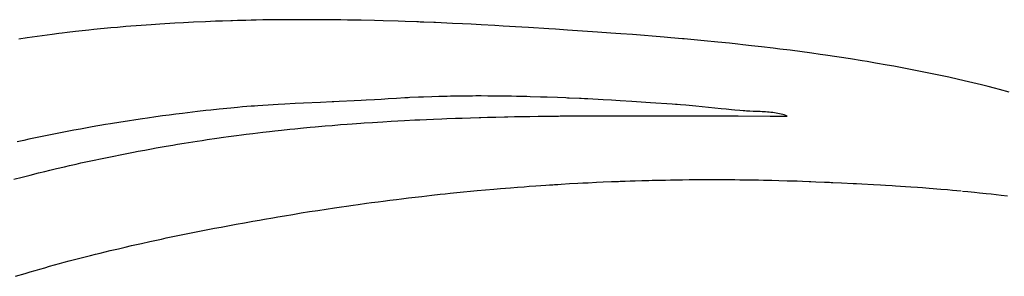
# Model space of a CAD drawing. Header units: inches. Extents: x 0 to 16, y 0 to 10.
# Tile 13 of 25: x 13.7073 to 13.9583, y 1.7446 to 1.8101. Entities that reach past the tile are written whole.
import ezdxf

# ---------------------------------------------------------------- set-up
doc = ezdxf.new("R2010")
doc.units = ezdxf.units.IN
doc.header["$LTSCALE"] = 0.935
doc.header["$MEASUREMENT"] = 0
doc.layers.get('0').update_dxf_attribs({"linetype": 'CONTINUOUS'})

msp = doc.modelspace()

# ---------------------------------------------------------------- linework, layer by layer
at = {"color": 2, "linetype": 'CONTINUOUS'}
for p, q in [((13.75466, 1.80958), (13.75164, 1.80945)), ((13.75724, 1.80969), (13.75466, 1.80958)), ((13.75897, 1.80975), (13.75724, 1.80969)), ((13.76112, 1.80982), (13.75897, 1.80975)), ((13.76155, 1.80983), (13.76112, 1.80982)), ((13.76285, 1.80987), (13.76155, 1.80983)), ((13.765, 1.80992), (13.76285, 1.80987)), ((13.7663, 1.80995), (13.765, 1.80992)), ((13.76759, 1.80998), (13.7663, 1.80995)), ((13.76932, 1.81001), (13.76759, 1.80998)), ((13.77147, 1.81004), (13.76932, 1.81001)), ((13.7719, 1.81004), (13.77147, 1.81004)), ((13.77363, 1.81006), (13.7719, 1.81004)), ((13.77492, 1.81007), (13.77363, 1.81006)), ((13.77622, 1.81008), (13.77492, 1.81007)), ((13.77751, 1.81009), (13.77622, 1.81008)), ((13.77924, 1.81009), (13.77751, 1.81009)), ((13.78269, 1.81008), (13.77924, 1.81009)), ((13.78355, 1.81008), (13.78269, 1.81008)), ((13.78398, 1.81007), (13.78355, 1.81008)), ((13.78441, 1.81007), (13.78398, 1.81007)), ((13.78743, 1.81004), (13.78441, 1.81007)), ((13.78786, 1.81004), (13.78743, 1.81004)), ((13.78873, 1.81003), (13.78786, 1.81004)), ((13.78916, 1.81002), (13.78873, 1.81003)), ((13.79088, 1.81), (13.78916, 1.81002)), ((13.79347, 1.80995), (13.79088, 1.81)), ((13.79433, 1.80993), (13.79347, 1.80995)), ((13.79778, 1.80985), (13.79433, 1.80993)), ((13.79994, 1.8098), (13.79778, 1.80985)), ((13.80382, 1.80968), (13.79994, 1.8098)), ((13.80555, 1.80962), (13.80382, 1.80968)), ((13.80857, 1.80952), (13.80555, 1.80962)), ((13.809, 1.8095), (13.80857, 1.80952)), ((13.80943, 1.80948), (13.809, 1.8095)), ((13.72157, 1.80705), (13.71944, 1.8068)), ((13.72327, 1.80724), (13.72157, 1.80705)), ((13.72497, 1.80742), (13.72327, 1.80724)), ((13.72625, 1.80756), (13.72497, 1.80742)), ((13.73052, 1.80797), (13.72625, 1.80756)), ((13.73224, 1.80813), (13.73052, 1.80797)), ((13.7344, 1.80832), (13.73224, 1.80813)), ((13.73828, 1.80862), (13.7344, 1.80832)), ((13.74086, 1.80881), (13.73828, 1.80862)), ((13.74302, 1.80896), (13.74086, 1.80881)), ((13.7456, 1.80912), (13.74302, 1.80896)), ((13.7469, 1.8092), (13.7456, 1.80912)), ((13.74905, 1.80932), (13.7469, 1.8092)), ((13.75034, 1.80938), (13.74905, 1.80932)), ((13.75164, 1.80945), (13.75034, 1.80938)), ((13.80986, 1.80947), (13.80943, 1.80948)), ((13.81029, 1.80945), (13.80986, 1.80947)), ((13.81288, 1.80935), (13.81029, 1.80945)), ((13.81331, 1.80933), (13.81288, 1.80935)), ((13.81762, 1.80914), (13.81331, 1.80933)), ((13.82021, 1.80901), (13.81762, 1.80914)), ((13.82236, 1.80891), (13.82021, 1.80901)), ((13.82495, 1.80877), (13.82236, 1.80891)), ((13.8284, 1.80859), (13.82495, 1.80877)), ((13.83055, 1.80847), (13.8284, 1.80859)), ((13.83529, 1.80819), (13.83055, 1.80847)), ((13.83701, 1.80809), (13.83529, 1.80819)), ((13.84218, 1.80776), (13.83701, 1.80809)), ((13.8439, 1.80765), (13.84218, 1.80776)), ((13.84692, 1.80745), (13.8439, 1.80765)), ((13.85079, 1.80719), (13.84692, 1.80745)), ((13.85461, 1.80693), (13.85079, 1.80719)), ((13.70923, 1.80546), (13.70711, 1.80515)), ((13.71051, 1.80564), (13.70923, 1.80546)), ((13.71306, 1.80599), (13.71051, 1.80564)), ((13.71561, 1.80633), (13.71306, 1.80599)), ((13.71732, 1.80654), (13.71561, 1.80633)), ((13.71817, 1.80665), (13.71732, 1.80654)), ((13.71944, 1.8068), (13.71817, 1.80665)), ((13.85798, 1.80668), (13.85461, 1.80693)), ((13.86052, 1.8065), (13.85798, 1.80668)), ((13.86349, 1.80627), (13.86052, 1.8065)), ((13.87157, 1.80562), (13.86349, 1.80627)), ((13.87327, 1.80548), (13.87157, 1.80562)), ((13.87626, 1.80522), (13.87327, 1.80548)), ((13.87669, 1.80518), (13.87626, 1.80522)), ((13.87925, 1.80495), (13.87669, 1.80518)), ((13.88182, 1.8047), (13.87925, 1.80495)), ((13.88524, 1.80437), (13.88182, 1.8047)), ((13.88824, 1.80406), (13.88524, 1.80437)), ((13.89038, 1.80384), (13.88824, 1.80406)), ((13.89167, 1.8037), (13.89038, 1.80384)), ((13.89381, 1.80346), (13.89167, 1.8037)), ((13.89639, 1.80317), (13.89381, 1.80346)), ((13.89939, 1.80281), (13.89639, 1.80317)), ((13.9011, 1.8026), (13.89939, 1.80281)), ((13.90368, 1.80228), (13.9011, 1.8026)), ((13.90925, 1.80154), (13.90368, 1.80228)), ((13.91139, 1.80124), (13.90925, 1.80154)), ((13.91267, 1.80106), (13.91139, 1.80124)), ((13.91909, 1.80009), (13.91267, 1.80106)), ((13.92207, 1.79961), (13.91909, 1.80009)), ((13.92335, 1.79939), (13.92207, 1.79961)), ((13.92548, 1.79903), (13.92335, 1.79939)), ((13.92846, 1.79851), (13.92548, 1.79903)), ((13.93016, 1.7982), (13.92846, 1.79851)), ((13.93271, 1.79773), (13.93016, 1.7982)), ((13.93483, 1.79732), (13.93271, 1.79773)), ((13.93736, 1.79682), (13.93483, 1.79732)), ((13.94032, 1.79621), (13.93736, 1.79682)), ((13.942, 1.79585), (13.94032, 1.79621)), ((13.94411, 1.7954), (13.942, 1.79585)), ((13.94663, 1.79483), (13.94411, 1.7954)), ((13.94914, 1.79425), (13.94663, 1.79483)), ((13.95248, 1.79345), (13.94914, 1.79425)), ((13.95415, 1.79303), (13.95248, 1.79345)), ((13.95581, 1.79261), (13.95415, 1.79303)), ((13.95705, 1.79229), (13.95581, 1.79261)), ((13.95954, 1.79163), (13.95705, 1.79229)), ((13.79432, 1.78947), (13.79259, 1.78938)), ((13.79561, 1.78954), (13.79432, 1.78947)), ((13.79777, 1.78967), (13.79561, 1.78954)), ((13.79949, 1.78977), (13.79777, 1.78967)), ((13.80035, 1.78983), (13.79949, 1.78977)), ((13.80121, 1.78989), (13.80035, 1.78983)), ((13.80336, 1.79002), (13.80121, 1.78989)), ((13.80551, 1.79015), (13.80336, 1.79002)), ((13.80594, 1.79017), (13.80551, 1.79015)), ((13.80636, 1.79019), (13.80594, 1.79017)), ((13.80679, 1.79021), (13.80636, 1.79019)), ((13.80895, 1.79031), (13.80679, 1.79021)), ((13.81024, 1.79036), (13.80895, 1.79031)), ((13.81239, 1.79044), (13.81024, 1.79036)), ((13.81411, 1.79049), (13.81239, 1.79044)), ((13.81498, 1.79051), (13.81411, 1.79049)), ((13.81541, 1.79052), (13.81498, 1.79051)), ((13.81627, 1.79054), (13.81541, 1.79052)), ((13.81713, 1.79056), (13.81627, 1.79054)), ((13.81843, 1.79058), (13.81713, 1.79056)), ((13.82102, 1.79061), (13.81843, 1.79058)), ((13.82275, 1.79062), (13.82102, 1.79061)), ((13.82361, 1.79063), (13.82275, 1.79062)), ((13.82491, 1.79063), (13.82361, 1.79063)), ((13.82664, 1.79062), (13.82491, 1.79063)), ((13.8275, 1.79062), (13.82664, 1.79062)), ((13.82794, 1.79061), (13.8275, 1.79062)), ((13.82967, 1.7906), (13.82794, 1.79061)), ((13.83053, 1.79059), (13.82967, 1.7906)), ((13.83269, 1.79055), (13.83053, 1.79059)), ((13.83399, 1.79053), (13.83269, 1.79055)), ((13.83659, 1.79047), (13.83399, 1.79053)), ((13.83745, 1.79045), (13.83659, 1.79047)), ((13.84005, 1.79037), (13.83745, 1.79045)), ((13.84178, 1.79031), (13.84005, 1.79037)), ((13.84437, 1.79022), (13.84178, 1.79031)), ((13.84653, 1.79013), (13.84437, 1.79022)), ((13.84697, 1.79011), (13.84653, 1.79013)), ((13.8474, 1.79009), (13.84697, 1.79011)), ((13.84999, 1.78997), (13.8474, 1.79009)), ((13.85042, 1.78995), (13.84999, 1.78997)), ((13.85128, 1.78991), (13.85042, 1.78995)), ((13.85215, 1.78987), (13.85128, 1.78991)), ((13.85603, 1.78966), (13.85215, 1.78987)), ((13.85818, 1.78954), (13.85603, 1.78966)), ((13.86034, 1.78941), (13.85818, 1.78954)), ((13.75605, 1.78703), (13.75478, 1.78689)), ((13.75817, 1.78726), (13.75605, 1.78703)), ((13.76114, 1.78755), (13.75817, 1.78726)), ((13.76285, 1.78771), (13.76114, 1.78755)), ((13.76415, 1.78783), (13.76285, 1.78771)), ((13.7663, 1.788), (13.76415, 1.78783)), ((13.76716, 1.78806), (13.7663, 1.788)), ((13.76802, 1.78813), (13.76716, 1.78806)), ((13.7719, 1.78838), (13.76802, 1.78813)), ((13.7732, 1.78846), (13.7719, 1.78838)), ((13.77492, 1.78855), (13.7732, 1.78846)), ((13.77751, 1.78868), (13.77492, 1.78855)), ((13.77966, 1.78879), (13.77751, 1.78868)), ((13.78397, 1.78898), (13.77966, 1.78879)), ((13.78699, 1.78912), (13.78397, 1.78898)), ((13.78742, 1.78914), (13.78699, 1.78912)), ((13.78871, 1.7892), (13.78742, 1.78914)), ((13.79259, 1.78938), (13.78871, 1.7892)), ((13.86335, 1.78923), (13.86034, 1.78941)), ((13.86807, 1.78892), (13.86335, 1.78923)), ((13.87363, 1.78854), (13.86807, 1.78892)), ((13.8745, 1.78847), (13.87363, 1.78854)), ((13.87493, 1.78844), (13.8745, 1.78847)), ((13.87579, 1.78837), (13.87493, 1.78844)), ((13.87709, 1.78825), (13.87579, 1.78837)), ((13.87795, 1.78817), (13.87709, 1.78825)), ((13.87967, 1.78801), (13.87795, 1.78817)), ((13.88613, 1.78735), (13.87967, 1.78801)), ((13.88743, 1.78723), (13.88613, 1.78735)), ((13.88872, 1.7871), (13.88743, 1.78723)), ((13.88958, 1.78702), (13.88872, 1.7871)), ((13.89087, 1.78691), (13.88958, 1.78702)), ((13.89174, 1.78684), (13.89087, 1.78691)), ((13.7369, 1.78455), (13.73476, 1.78422)), ((13.7386, 1.7848), (13.7369, 1.78455)), ((13.73988, 1.78499), (13.7386, 1.7848)), ((13.74201, 1.78529), (13.73988, 1.78499)), ((13.74372, 1.78553), (13.74201, 1.78529)), ((13.74542, 1.78575), (13.74372, 1.78553)), ((13.74712, 1.78598), (13.74542, 1.78575)), ((13.74883, 1.78619), (13.74712, 1.78598)), ((13.7501, 1.78635), (13.74883, 1.78619)), ((13.75265, 1.78665), (13.7501, 1.78635)), ((13.75478, 1.78689), (13.75265, 1.78665)), ((13.80544, 1.78439), (13.80803, 1.78452)), ((13.80803, 1.78452), (13.80932, 1.78458)), ((13.80932, 1.78458), (13.81104, 1.78466)), ((13.81104, 1.78466), (13.81276, 1.78473)), ((13.81276, 1.78473), (13.81492, 1.78482)), ((13.81492, 1.78482), (13.81621, 1.78487)), ((13.81621, 1.78487), (13.81837, 1.78495)), ((13.81837, 1.78495), (13.82009, 1.78501)), ((13.82009, 1.78501), (13.82224, 1.78508)), ((13.82224, 1.78508), (13.8244, 1.78514)), ((13.8244, 1.78514), (13.82483, 1.78516)), ((13.82483, 1.78516), (13.82656, 1.7852)), ((13.82656, 1.7852), (13.82871, 1.78526)), ((13.82871, 1.78526), (13.83087, 1.78531)), ((13.83087, 1.78531), (13.83173, 1.78532)), ((13.83173, 1.78532), (13.83345, 1.78536)), ((13.83345, 1.78536), (13.83388, 1.78537)), ((13.83388, 1.78537), (13.83604, 1.78541)), ((13.83604, 1.78541), (13.83733, 1.78543)), ((13.83733, 1.78543), (13.83949, 1.78546)), ((13.83949, 1.78546), (13.84122, 1.78548)), ((13.84122, 1.78548), (13.84165, 1.78549)), ((13.84165, 1.78549), (13.84251, 1.7855)), ((13.84251, 1.7855), (13.84467, 1.78552)), ((13.84467, 1.78552), (13.8451, 1.78553)), ((13.8451, 1.78553), (13.84596, 1.78553)), ((13.84596, 1.78553), (13.84639, 1.78554)), ((13.84639, 1.78554), (13.84682, 1.78554)), ((13.84682, 1.78554), (13.84812, 1.78555)), ((13.84812, 1.78555), (13.84898, 1.78556)), ((13.84898, 1.78556), (13.84941, 1.78556)), ((13.84941, 1.78556), (13.84984, 1.78557)), ((13.84984, 1.78557), (13.852, 1.78558)), ((13.852, 1.78558), (13.85243, 1.78558)), ((13.85243, 1.78558), (13.85287, 1.78558)), ((13.85287, 1.78558), (13.8533, 1.78558)), ((13.8533, 1.78558), (13.85373, 1.78559)), ((13.85373, 1.78559), (13.85416, 1.78559)), ((13.85416, 1.78559), (13.85632, 1.7856)), ((13.85632, 1.7856), (13.85675, 1.7856)), ((13.85675, 1.7856), (13.85718, 1.7856)), ((13.85718, 1.7856), (13.85761, 1.7856)), ((13.85761, 1.7856), (13.85804, 1.7856)), ((13.85804, 1.7856), (13.85848, 1.7856)), ((13.85848, 1.7856), (13.85891, 1.7856)), ((13.85891, 1.7856), (13.86106, 1.78561)), ((13.86106, 1.78561), (13.86754, 1.7856)), ((13.86754, 1.7856), (13.87661, 1.78558)), ((13.87661, 1.78558), (13.87704, 1.78558)), ((13.87704, 1.78558), (13.8792, 1.78557)), ((13.8792, 1.78557), (13.88006, 1.78557)), ((13.88006, 1.78557), (13.88049, 1.78557)), ((13.88049, 1.78557), (13.88179, 1.78556)), ((13.88179, 1.78556), (13.88222, 1.78556)), ((13.88222, 1.78556), (13.88394, 1.78556)), ((13.88394, 1.78556), (13.88524, 1.78555)), ((13.88524, 1.78555), (13.88697, 1.78554)), ((13.88697, 1.78554), (13.88783, 1.78554)), ((13.88783, 1.78554), (13.88826, 1.78554)), ((13.88826, 1.78554), (13.88999, 1.78553)), ((13.88999, 1.78553), (13.89042, 1.78553)), ((13.89042, 1.78553), (13.89863, 1.78551)), ((13.89214, 1.78681), (13.89174, 1.78684)), ((13.89255, 1.78679), (13.89214, 1.78681)), ((13.89296, 1.78676), (13.89255, 1.78679)), ((13.89339, 1.78674), (13.89296, 1.78676)), ((13.89426, 1.78671), (13.89339, 1.78674)), ((13.89561, 1.78666), (13.89426, 1.78671)), ((13.89607, 1.78664), (13.89561, 1.78666)), ((13.89653, 1.78662), (13.89607, 1.78664)), ((13.89698, 1.78659), (13.89653, 1.78662)), ((13.89744, 1.78657), (13.89698, 1.78659)), ((13.8979, 1.78653), (13.89744, 1.78657)), ((13.89835, 1.78649), (13.8979, 1.78653)), ((13.89881, 1.78645), (13.89835, 1.78649)), ((13.89863, 1.78551), (13.89992, 1.78551)), ((13.89925, 1.7864), (13.89881, 1.78645)), ((13.8997, 1.78634), (13.89925, 1.7864)), ((13.90013, 1.78627), (13.8997, 1.78634)), ((13.89992, 1.78551), (13.90294, 1.78551)), ((13.90056, 1.7862), (13.90013, 1.78627)), ((13.90099, 1.78611), (13.90056, 1.7862)), ((13.9014, 1.78601), (13.90099, 1.78611)), ((13.9018, 1.78591), (13.9014, 1.78601)), ((13.90219, 1.78579), (13.9018, 1.78591)), ((13.90258, 1.78566), (13.90219, 1.78579)), ((13.90294, 1.78551), (13.90258, 1.78566)), ((13.72283, 1.78219), (13.72112, 1.78188)), ((13.7241, 1.78243), (13.72283, 1.78219)), ((13.72581, 1.78273), (13.7241, 1.78243)), ((13.72922, 1.78332), (13.72581, 1.78273)), ((13.7305, 1.78353), (13.72922, 1.78332)), ((13.73306, 1.78395), (13.7305, 1.78353)), ((13.73476, 1.78422), (13.73306, 1.78395)), ((13.77232, 1.78173), (13.77404, 1.78192)), ((13.77404, 1.78192), (13.77618, 1.78215)), ((13.77618, 1.78215), (13.77747, 1.78228)), ((13.77747, 1.78228), (13.77962, 1.78249)), ((13.77962, 1.78249), (13.78134, 1.78265)), ((13.78134, 1.78265), (13.78263, 1.78277)), ((13.78263, 1.78277), (13.78521, 1.783)), ((13.78521, 1.783), (13.78693, 1.78314)), ((13.78693, 1.78314), (13.78909, 1.78332)), ((13.78909, 1.78332), (13.79081, 1.78345)), ((13.79081, 1.78345), (13.7921, 1.78355)), ((13.7921, 1.78355), (13.79425, 1.7837)), ((13.79425, 1.7837), (13.79511, 1.78376)), ((13.79511, 1.78376), (13.79726, 1.78391)), ((13.79726, 1.78391), (13.79855, 1.78399)), ((13.79855, 1.78399), (13.79984, 1.78407)), ((13.79984, 1.78407), (13.802, 1.7842)), ((13.802, 1.7842), (13.80372, 1.78429)), ((13.80372, 1.78429), (13.80544, 1.78439)), ((13.70964, 1.77958), (13.70837, 1.7793)), ((13.71134, 1.77994), (13.70964, 1.77958)), ((13.71304, 1.78029), (13.71134, 1.77994)), ((13.71644, 1.78098), (13.71304, 1.78029)), ((13.71771, 1.78123), (13.71644, 1.78098)), ((13.71899, 1.78147), (13.71771, 1.78123)), ((13.72112, 1.78188), (13.71899, 1.78147)), ((13.75383, 1.77931), (13.75508, 1.77949)), ((13.75508, 1.77949), (13.75758, 1.77986)), ((13.75758, 1.77986), (13.75925, 1.78009)), ((13.75925, 1.78009), (13.7605, 1.78027)), ((13.7605, 1.78027), (13.76258, 1.78055)), ((13.76258, 1.78055), (13.76382, 1.78071)), ((13.76382, 1.78071), (13.76507, 1.78087)), ((13.76507, 1.78087), (13.76673, 1.78108)), ((13.76673, 1.78108), (13.76931, 1.78139)), ((13.76931, 1.78139), (13.77103, 1.78159)), ((13.77103, 1.78159), (13.77232, 1.78173)), ((13.70837, 1.7793), (13.70667, 1.77893)), ((13.73922, 1.77685), (13.74089, 1.77716)), ((13.74089, 1.77716), (13.74214, 1.77738)), ((13.74214, 1.77738), (13.74465, 1.77782)), ((13.74465, 1.77782), (13.74632, 1.77811)), ((13.74632, 1.77811), (13.74757, 1.77831)), ((13.74757, 1.77831), (13.74924, 1.77859)), ((13.74924, 1.77859), (13.75258, 1.77911)), ((13.75258, 1.77911), (13.75383, 1.77931)), ((13.72585, 1.77418), (13.72835, 1.77471)), ((13.72835, 1.77471), (13.73002, 1.77506)), ((13.73002, 1.77506), (13.73128, 1.77532)), ((13.73128, 1.77532), (13.73295, 1.77565)), ((13.73295, 1.77565), (13.73337, 1.77574)), ((13.73337, 1.77574), (13.73504, 1.77606)), ((13.73504, 1.77606), (13.73629, 1.7763)), ((13.73629, 1.7763), (13.73754, 1.77654)), ((13.73754, 1.77654), (13.73922, 1.77685)), ((13.71501, 1.7717), (13.71667, 1.7721)), ((13.71667, 1.7721), (13.71875, 1.77259)), ((13.71875, 1.77259), (13.72001, 1.77288)), ((13.72001, 1.77288), (13.72167, 1.77326)), ((13.72167, 1.77326), (13.72293, 1.77354)), ((13.72293, 1.77354), (13.72418, 1.77382)), ((13.72418, 1.77382), (13.72585, 1.77418)), ((13.70586, 1.76938), (13.70794, 1.76993)), ((13.70794, 1.76993), (13.71001, 1.77046)), ((13.71001, 1.77046), (13.71209, 1.77099)), ((13.71209, 1.77099), (13.71376, 1.7714)), ((13.71376, 1.7714), (13.71501, 1.7717)), ((13.82604, 1.76669), (13.82818, 1.76688)), ((13.82818, 1.76688), (13.8299, 1.76703)), ((13.8299, 1.76703), (13.83118, 1.76713)), ((13.83118, 1.76713), (13.83246, 1.76724)), ((13.83246, 1.76724), (13.83418, 1.76737)), ((13.83418, 1.76737), (13.83589, 1.7675)), ((13.83589, 1.7675), (13.83718, 1.7676)), ((13.83718, 1.7676), (13.83889, 1.76772)), ((13.83889, 1.76772), (13.84018, 1.76781)), ((13.84018, 1.76781), (13.84146, 1.7679)), ((13.84146, 1.7679), (13.84232, 1.76795)), ((13.84232, 1.76795), (13.84275, 1.76798)), ((13.84275, 1.76798), (13.84318, 1.76801)), ((13.84318, 1.76801), (13.8436, 1.76804)), ((13.8436, 1.76804), (13.84446, 1.76809)), ((13.84446, 1.76809), (13.84532, 1.76814)), ((13.84532, 1.76814), (13.84746, 1.76827)), ((13.84746, 1.76827), (13.84961, 1.76839)), ((13.84961, 1.76839), (13.85089, 1.76846)), ((13.85089, 1.76846), (13.85218, 1.76852)), ((13.85218, 1.76852), (13.85433, 1.76863)), ((13.85433, 1.76863), (13.85604, 1.7687)), ((13.85604, 1.7687), (13.85819, 1.76879)), ((13.85819, 1.76879), (13.85991, 1.76886)), ((13.85991, 1.76886), (13.86034, 1.76888)), ((13.86034, 1.76888), (13.86162, 1.76892)), ((13.86162, 1.76892), (13.86291, 1.76897)), ((13.86291, 1.76897), (13.8642, 1.76901)), ((13.8642, 1.76901), (13.86592, 1.76906)), ((13.86592, 1.76906), (13.86635, 1.76907)), ((13.86635, 1.76907), (13.86764, 1.76911)), ((13.86764, 1.76911), (13.8685, 1.76913)), ((13.8685, 1.76913), (13.86936, 1.76915)), ((13.86936, 1.76915), (13.87194, 1.7692)), ((13.87194, 1.7692), (13.87323, 1.76923)), ((13.87323, 1.76923), (13.87495, 1.76925)), ((13.87495, 1.76925), (13.87624, 1.76927)), ((13.87624, 1.76927), (13.87796, 1.76929)), ((13.87796, 1.76929), (13.87925, 1.7693)), ((13.87925, 1.7693), (13.88054, 1.76931)), ((13.88054, 1.76931), (13.8814, 1.76931)), ((13.8814, 1.76931), (13.88398, 1.76932)), ((13.88398, 1.76932), (13.88527, 1.76932)), ((13.88527, 1.76932), (13.88656, 1.76931)), ((13.88656, 1.76931), (13.88699, 1.76931)), ((13.88699, 1.76931), (13.88828, 1.7693)), ((13.88828, 1.7693), (13.88958, 1.76929)), ((13.88958, 1.76929), (13.89087, 1.76928)), ((13.89087, 1.76928), (13.89259, 1.76926)), ((13.89259, 1.76926), (13.89388, 1.76924)), ((13.89388, 1.76924), (13.89561, 1.76921)), ((13.89561, 1.76921), (13.8969, 1.76919)), ((13.8969, 1.76919), (13.89819, 1.76916)), ((13.89819, 1.76916), (13.89862, 1.76915)), ((13.89862, 1.76915), (13.89906, 1.76914)), ((13.89906, 1.76914), (13.90078, 1.7691)), ((13.90078, 1.7691), (13.90294, 1.76903)), ((13.90294, 1.76903), (13.90423, 1.76899)), ((13.90423, 1.76899), (13.90552, 1.76895)), ((13.90552, 1.76895), (13.90682, 1.76891)), ((13.90682, 1.76891), (13.90854, 1.76884)), ((13.90854, 1.76884), (13.90898, 1.76882)), ((13.90898, 1.76882), (13.91027, 1.76877)), ((13.91027, 1.76877), (13.91243, 1.76868)), ((13.91243, 1.76868), (13.91287, 1.76866)), ((13.91287, 1.76866), (13.9133, 1.76864)), ((13.9133, 1.76864), (13.91373, 1.76862)), ((13.91373, 1.76862), (13.91417, 1.7686)), ((13.91417, 1.7686), (13.9146, 1.76858)), ((13.9146, 1.76858), (13.91676, 1.76848)), ((13.91676, 1.76848), (13.91979, 1.76833)), ((13.91979, 1.76833), (13.92065, 1.76829)), ((13.92065, 1.76829), (13.92195, 1.76822)), ((13.92195, 1.76822), (13.92497, 1.76806)), ((13.92497, 1.76806), (13.92669, 1.76796)), ((13.92669, 1.76796), (13.92798, 1.76788)), ((13.92798, 1.76788), (13.9297, 1.76778)), ((13.9297, 1.76778), (13.93056, 1.76772)), ((13.93056, 1.76772), (13.93185, 1.76764)), ((13.93185, 1.76764), (13.93314, 1.76756)), ((13.93314, 1.76756), (13.93442, 1.76747)), ((13.93442, 1.76747), (13.93614, 1.76735)), ((13.93614, 1.76735), (13.93742, 1.76725)), ((13.93742, 1.76725), (13.93914, 1.76713)), ((13.93914, 1.76713), (13.94213, 1.76689)), ((13.94213, 1.76689), (13.94384, 1.76674)), ((13.80339, 1.76426), (13.80467, 1.76442)), ((13.80467, 1.76442), (13.80638, 1.76462)), ((13.80638, 1.76462), (13.80808, 1.76483)), ((13.80808, 1.76483), (13.80979, 1.76503)), ((13.80979, 1.76503), (13.81108, 1.76517)), ((13.81108, 1.76517), (13.81236, 1.76532)), ((13.81236, 1.76532), (13.8145, 1.76555)), ((13.8145, 1.76555), (13.81578, 1.76569)), ((13.81578, 1.76569), (13.81706, 1.76582)), ((13.81706, 1.76582), (13.81877, 1.766)), ((13.81877, 1.766), (13.82048, 1.76617)), ((13.82048, 1.76617), (13.82219, 1.76633)), ((13.82219, 1.76633), (13.8239, 1.7665)), ((13.8239, 1.7665), (13.82604, 1.76669)), ((13.94384, 1.76674), (13.94512, 1.76663)), ((13.94512, 1.76663), (13.94725, 1.76644)), ((13.94767, 1.76639), (13.94895, 1.76627)), ((13.94895, 1.76627), (13.95065, 1.7661)), ((13.95065, 1.7661), (13.95193, 1.76597)), ((13.95193, 1.76597), (13.95363, 1.76579)), ((13.95363, 1.76579), (13.9549, 1.76565)), ((13.9549, 1.76565), (13.95617, 1.76551)), ((13.95617, 1.76551), (13.95745, 1.76536)), ((13.95745, 1.76536), (13.95914, 1.76515)), ((13.78547, 1.76179), (13.7876, 1.76211)), ((13.7876, 1.76211), (13.7893, 1.76236)), ((13.7893, 1.76236), (13.79058, 1.76254)), ((13.79058, 1.76254), (13.79229, 1.76279)), ((13.79229, 1.76279), (13.79357, 1.76296)), ((13.79357, 1.76296), (13.7957, 1.76326)), ((13.7957, 1.76326), (13.79698, 1.76343)), ((13.79698, 1.76343), (13.79869, 1.76366)), ((13.79869, 1.76366), (13.79997, 1.76383)), ((13.79997, 1.76383), (13.80168, 1.76404)), ((13.80168, 1.76404), (13.80339, 1.76426)), ((13.7697, 1.75922), (13.77183, 1.75959)), ((13.77183, 1.75959), (13.77311, 1.7598)), ((13.77311, 1.7598), (13.77481, 1.76009)), ((13.77481, 1.76009), (13.77694, 1.76044)), ((13.77694, 1.76044), (13.77907, 1.76079)), ((13.77907, 1.76079), (13.7812, 1.76113)), ((13.7812, 1.76113), (13.78333, 1.76146)), ((13.78333, 1.76146), (13.78547, 1.76179)), ((13.7561, 1.75672), (13.75653, 1.7568)), ((13.75653, 1.7568), (13.75695, 1.75688)), ((13.75695, 1.75688), (13.75865, 1.7572)), ((13.75865, 1.7572), (13.76035, 1.75752)), ((13.76035, 1.75752), (13.76247, 1.75792)), ((13.76247, 1.75792), (13.76459, 1.75831)), ((13.76459, 1.75831), (13.76672, 1.75869)), ((13.76672, 1.75869), (13.76842, 1.75899)), ((13.76842, 1.75899), (13.7697, 1.75922)), ((13.74342, 1.75415), (13.74468, 1.75442)), ((13.74468, 1.75442), (13.74637, 1.75477)), ((13.74637, 1.75477), (13.74891, 1.75529)), ((13.74891, 1.75529), (13.75018, 1.75555)), ((13.75018, 1.75555), (13.75187, 1.75589)), ((13.75187, 1.75589), (13.75356, 1.75622)), ((13.75356, 1.75622), (13.75526, 1.75655)), ((13.75526, 1.75655), (13.7561, 1.75672)), ((13.73248, 1.75169), (13.73416, 1.75209)), ((13.73416, 1.75209), (13.73584, 1.75247)), ((13.73584, 1.75247), (13.73836, 1.75304)), ((13.73836, 1.75304), (13.74047, 1.75351)), ((13.74047, 1.75351), (13.74173, 1.75378)), ((13.74173, 1.75378), (13.74342, 1.75415)), ((13.72161, 1.74899), (13.72369, 1.74953)), ((13.72369, 1.74953), (13.72536, 1.74996)), ((13.72536, 1.74996), (13.72661, 1.75027)), ((13.72661, 1.75027), (13.72787, 1.75058)), ((13.72787, 1.75058), (13.72913, 1.75089)), ((13.72913, 1.75089), (13.73038, 1.7512)), ((13.73038, 1.7512), (13.73248, 1.75169)), ((13.71247, 1.74648), (13.71371, 1.74684)), ((13.71371, 1.74684), (13.71495, 1.74719)), ((13.71495, 1.74719), (13.7162, 1.74754)), ((13.7162, 1.74754), (13.71744, 1.74788)), ((13.71744, 1.74788), (13.71869, 1.74822)), ((13.71869, 1.74822), (13.71994, 1.74855)), ((13.71994, 1.74855), (13.72161, 1.74899)), ((13.70627, 1.74464), (13.70874, 1.74539)), ((13.70874, 1.74539), (13.70998, 1.74576)), ((13.70998, 1.74576), (13.71122, 1.74612)), ((13.71122, 1.74612), (13.71247, 1.74648))]:
    msp.add_line(p, q, dxfattribs=at)

doc.saveas('drawing.dxf')
